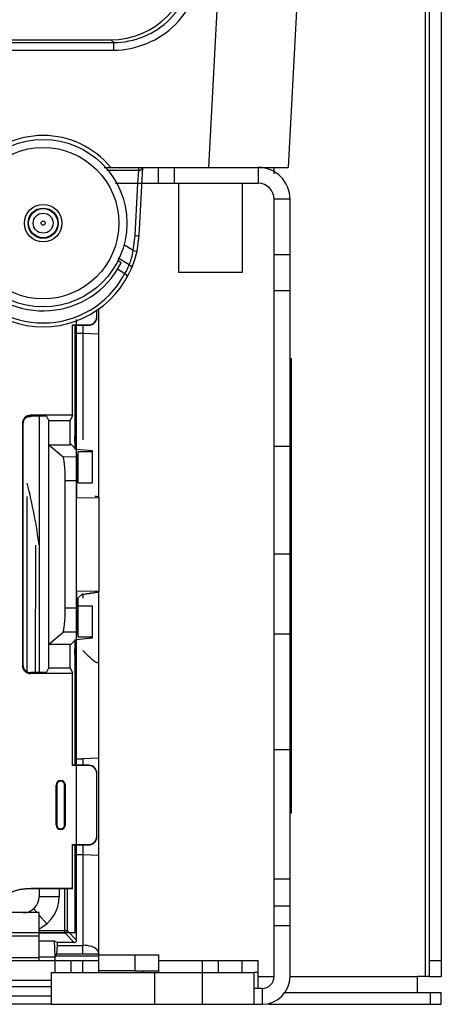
# Model space of a CAD drawing. Header units: millimetres. Extents: x 0 to 3364, y 0 to 2378.
# Tile 6 of 34: x 1623 to 1676, y 389 to 512. Entities that reach past the tile are written whole.
import ezdxf

# ---------------------------------------------------------------- set-up
doc = ezdxf.new("R2010")
doc.units = ezdxf.units.MM
doc.header["$LTSCALE"] = 185.02
doc.layers.add('00_COMPONENTS', color=7, linetype='CONTINUOUS')

msp = doc.modelspace()

# ---------------------------------------------------------------- linework, layer by layer
at = {"layer": '00_COMPONENTS', "color": 9, "linetype": 'CONTINUOUS'}
for p, q in [((1653.09, 622.23), (1646.36, 493.86)), ((1673.58, 392.36), (1673.58, 602.34)), ((1451.69, 509.52), (1634.44, 509.52)), ((1634.09, 509.86), (1634.44, 509.52)), ((1634.44, 508.57), (1634.44, 509.52)), ((1451.71, 508.57), (1634.44, 508.57)), ((1633.59, 493.51), (1637.58, 493.51)), ((1637.48, 491.89), (1637.54, 492.87)), ((1637.54, 492.87), (1637.58, 493.51)), ((1637.58, 493.51), (1637.6, 493.86)), ((1652.58, 493.86), (1652.58, 491.86)), ((1634.68, 491.89), (1637.48, 491.89)), ((1637.13, 485.3), (1637.48, 491.89)), ((1656.58, 489.86), (1654.58, 489.86)), ((1636.88, 483.42), (1637.13, 485.3)), ((1636.88, 483.42), (1635.7, 484.14)), ((1636.4, 481.63), (1635.02, 482.48)), ((1656.58, 482.89), (1654.58, 482.89)), ((1656.58, 478.38), (1654.58, 478.38)), ((1632.3, 475.1), (1632.33, 475.06)), ((1631.3, 474.1), (1631.33, 474.06)), ((1630.58, 473.06), (1630.58, 459.69)), ((1623.98, 462.76), (1624.03, 462.66)), ((1622.98, 461.76), (1623.03, 461.66)), ((1654.58, 458.89), (1656.58, 458.89)), ((1628.08, 457.55), (1629.85, 457.57)), ((1628.36, 454.56), (1629.8, 454.58)), ((1654.58, 445.36), (1656.58, 445.36)), ((1629.8, 438.55), (1628.36, 438.56)), ((1629.85, 435.56), (1628.08, 435.57)), ((1654.58, 435.36), (1656.58, 435.36)), ((1622.98, 431.36), (1623.03, 431.47)), ((1623.98, 430.36), (1624.03, 430.47)), ((1654.58, 420.83), (1656.58, 420.83)), ((1631.3, 418.83), (1631.33, 418.86)), ((1632.3, 417.83), (1632.33, 417.86)), ((1627.19, 416.36), (1627.28, 416.36)), ((1628.37, 416.36), (1628.28, 416.36)), ((1627.28, 411.36), (1627.19, 411.36)), ((1628.28, 411.36), (1628.37, 411.36)), ((1631.3, 408.9), (1631.33, 408.86)), ((1632.3, 409.9), (1632.33, 409.86)), ((1630.58, 407.66), (1630.58, 396.26)), ((1656.58, 404.56), (1654.58, 404.56)), ((1624.08, 403.4), (1624.08, 403.36)), ((1628.29, 397.82), (1628.29, 403.36)), ((1628.59, 403.36), (1628.59, 398.12)), ((1624.82, 400.36), (1624.39, 400.85)), ((1656.58, 401.17), (1654.58, 401.17)), ((1626.03, 398.97), (1625.08, 400.06)), ((1625.08, 398.12), (1628.59, 398.12)), ((1625.08, 397.82), (1628.29, 397.82)), ((1628.29, 397.82), (1629.48, 396.62)), ((1628.59, 398.12), (1629.78, 396.92)), ((1625.08, 397.4), (1617.2, 397.4)), ((1625.08, 394.69), (1455.08, 394.69)), ((1629.08, 392.86), (1629.08, 394.36)), ((1630.58, 392.86), (1630.58, 394.36)), ((1647.58, 392.86), (1647.58, 394.36)), ((1650.58, 392.86), (1650.58, 394.36)), ((1674.08, 394.36), (1675.58, 394.36)), ((1652.58, 392.36), (1654.58, 392.36)), ((1656.58, 392.36), (1672.58, 392.36)), ((1653.08, 390.86), (1653.08, 388.86)), ((1674.24, 388.86), (1674.24, 390.36)), ((1626.58, 389.89), (1453.58, 389.89))]:
    msp.add_line(p, q, dxfattribs=at)
at = {"layer": '00_COMPONENTS', "color": 7, "linetype": 'CONTINUOUS'}
for p, q in [((1663.07, 622.02), (1656.35, 493.86)), ((1675.58, 604.34), (1675.58, 392.36)), ((1447.08, 509.86), (1634.08, 509.86)), ((1633.25, 493.86), (1656.35, 493.86)), ((1637.63, 485.3), (1638.08, 493.86)), ((1640.08, 491.86), (1640.08, 493.86)), ((1642.08, 491.86), (1642.08, 493.86)), ((1654.58, 493.03), (1654.58, 493.86)), ((1637.98, 491.86), (1652.58, 491.86)), ((1654.58, 392.36), (1654.58, 489.86)), ((1637.37, 483.33), (1637.63, 485.3)), ((1635.39, 481.88), (1634.91, 482.18)), ((1634.93, 481.07), (1635.39, 481.88)), ((1635.82, 480.52), (1634.93, 481.07)), ((1632.3, 475.1), (1632.3, 475.96)), ((1632.33, 475.06), (1632.33, 475.98)), ((1632.58, 452.48), (1632.58, 476.12)), ((1629.25, 474.1), (1631.3, 474.1)), ((1629.25, 474.1), (1629.28, 474.06)), ((1629.25, 462.76), (1629.25, 474.1)), ((1629.28, 474.06), (1631.33, 474.06)), ((1629.28, 462.69), (1629.28, 474.06)), ((1629.75, 473.06), (1629.75, 474.06)), ((1630.58, 474.06), (1630.58, 473.06)), ((1629.78, 473.06), (1630.58, 473.06)), ((1630.58, 473.06), (1632.59, 472.99)), ((1656.78, 469.86), (1656.58, 469.86)), ((1656.78, 412.86), (1656.78, 469.86)), ((1629.25, 462.76), (1623.98, 462.76)), ((1625.98, 462.66), (1624.03, 462.66)), ((1625.98, 462.66), (1626.28, 462.06)), ((1628.97, 462.06), (1626.28, 462.06)), ((1626.28, 431.06), (1626.28, 462.06)), ((1628.97, 462.06), (1629.28, 462.69)), ((1628.97, 459.06), (1628.97, 462.06)), ((1629.25, 462.76), (1629.28, 462.69)), ((1622.98, 461.76), (1622.98, 431.36)), ((1623.03, 461.66), (1623.03, 431.47)), ((1626.28, 459.06), (1628.97, 459.06)), ((1626.28, 459.06), (1628.08, 457.55)), ((1629.61, 458.58), (1628.97, 459.22)), ((1629.54, 459.46), (1629.54, 458.48)), ((1631.76, 458.3), (1629.71, 458.48)), ((1631.78, 458.21), (1631.76, 458.3)), ((1629.98, 458.21), (1629.85, 457.57)), ((1629.98, 458.21), (1631.78, 458.21)), ((1629.98, 454.28), (1629.98, 458.21)), ((1631.78, 454.28), (1631.78, 458.21)), ((1628.36, 438.56), (1628.36, 454.56)), ((1629.8, 452.4), (1629.8, 454.58)), ((1629.98, 454.28), (1631.78, 454.28)), ((1623.51, 452.56), (1623.54, 430.67)), ((1629.8, 452.4), (1632.57, 452.43)), ((1632.58, 452.48), (1632.57, 452.51)), ((1632.57, 452.43), (1632.58, 452.48)), ((1632.57, 452.43), (1632.57, 440.7)), ((1624.63, 430.47), (1624.65, 446.48)), ((1629.8, 440.72), (1632.57, 440.7)), ((1629.8, 438.55), (1629.8, 440.72)), ((1630.47, 440.33), (1629.98, 439.84)), ((1629.98, 434.92), (1629.98, 439.84)), ((1630.54, 440.33), (1630.47, 440.33)), ((1631.05, 440.4), (1631.04, 440.37)), ((1631.57, 440.48), (1631.56, 440.45)), ((1632.08, 440.56), (1632.07, 440.53)), ((1632.57, 440.7), (1632.58, 440.65)), ((1632.58, 440.65), (1632.57, 440.61)), ((1632.58, 392.86), (1632.58, 440.65)), ((1629.98, 438.84), (1631.78, 438.84)), ((1631.78, 434.92), (1631.78, 438.84)), ((1626.28, 434.06), (1628.08, 435.57)), ((1629.71, 434.65), (1631.76, 434.83)), ((1629.85, 435.56), (1629.98, 434.92)), ((1631.78, 434.92), (1629.98, 434.92)), ((1631.76, 434.83), (1631.78, 434.92)), ((1626.28, 434.06), (1628.97, 434.06)), ((1629.61, 434.54), (1628.97, 433.9)), ((1628.97, 431.06), (1628.97, 434.06)), ((1629.54, 434.65), (1629.54, 433.46)), ((1629.25, 430.36), (1623.98, 430.36)), ((1625.98, 430.47), (1624.03, 430.47)), ((1625.98, 430.47), (1626.28, 431.06)), ((1626.28, 431.06), (1628.97, 431.06)), ((1628.97, 431.06), (1629.28, 430.43)), ((1629.25, 430.36), (1629.28, 430.43)), ((1629.25, 418.83), (1629.25, 430.36)), ((1629.28, 418.86), (1629.28, 430.43)), ((1629.25, 418.83), (1629.28, 418.86)), ((1631.3, 418.83), (1629.25, 418.83)), ((1631.33, 418.86), (1629.28, 418.86)), ((1629.75, 418.86), (1629.75, 419.66)), ((1629.78, 419.66), (1630.58, 419.66)), ((1632.59, 419.73), (1630.58, 419.66)), ((1630.58, 419.66), (1630.58, 418.86)), ((1632.3, 409.9), (1632.3, 417.83)), ((1632.33, 409.86), (1632.33, 417.86)), ((1627.19, 416.36), (1627.19, 411.36)), ((1627.28, 416.36), (1627.28, 411.36)), ((1628.28, 411.36), (1628.28, 416.36)), ((1628.37, 411.36), (1628.37, 416.36)), ((1656.78, 412.86), (1656.58, 412.86)), ((1629.25, 408.9), (1631.3, 408.9)), ((1629.25, 408.9), (1629.28, 408.86)), ((1629.25, 403.4), (1629.25, 408.9)), ((1629.28, 408.86), (1631.33, 408.86)), ((1629.28, 403.36), (1629.28, 408.86)), ((1629.75, 407.66), (1629.75, 408.86)), ((1629.78, 407.66), (1630.58, 407.66)), ((1630.58, 408.86), (1630.58, 407.66)), ((1630.58, 407.66), (1632.59, 407.59)), ((1629.25, 403.4), (1624.08, 403.4)), ((1629.28, 403.36), (1624.08, 403.36)), ((1627.58, 403.36), (1627.58, 402.36)), ((1629.28, 403.36), (1629.25, 403.4)), ((1627.58, 402.36), (1625.08, 402.36)), ((1629.78, 396.92), (1629.78, 397.86)), ((1654.58, 398.76), (1656.58, 398.76)), ((1625.08, 396.83), (1626.96, 396.83)), ((1626.96, 396.83), (1627.38, 396.62)), ((1626.96, 396.83), (1627.03, 394.8)), ((1629.48, 396.62), (1627.38, 396.62)), ((1627.38, 396.26), (1627.38, 396.62)), ((1627.31, 395.19), (1627.38, 396.26)), ((1627.38, 396.26), (1630.58, 396.26)), ((1625.08, 394.8), (1627.03, 394.8)), ((1627.03, 394.8), (1627.03, 394.36)), ((1627.31, 395.19), (1627.08, 394.96)), ((1627.08, 394.96), (1632.58, 394.96)), ((1627.08, 392.86), (1627.08, 394.96)), ((1627.31, 395.19), (1630.55, 395.19)), ((1630.55, 395.19), (1632.58, 395.19)), ((1632.58, 395.06), (1640.08, 395.06)), ((1637.08, 395.06), (1637.08, 393.06)), ((1640.08, 395.06), (1640.08, 392.86)), ((1645.58, 392.86), (1645.58, 394.36)), ((1652.58, 392.86), (1652.58, 394.36)), ((1637.08, 393.06), (1640.08, 393.06)), ((1638.08, 393.06), (1638.08, 392.86)), ((1652.58, 392.86), (1652.08, 392.86)), ((1652.58, 390.86), (1652.58, 392.84)), ((1626.58, 391.86), (1453.58, 391.86)), ((1674.08, 392.36), (1675.58, 392.36)), ((1653.08, 390.86), (1652.08, 390.86)), ((1675.58, 388.86), (1675.58, 390.36)), ((1626.58, 388.86), (1453.58, 388.86)), ((1653.92, 388.86), (1675.58, 388.86))]:
    msp.add_line(p, q, dxfattribs=at)
at = {"layer": '00_COMPONENTS', "color": 3, "linetype": 'CONTINUOUS'}
for p, q in [((1674.08, 392.36), (1674.08, 604.34)), ((1642.58, 491.86), (1642.58, 480.66)), ((1650.58, 491.86), (1650.58, 480.66)), ((1656.58, 392.36), (1656.58, 489.86)), ((1650.58, 480.66), (1642.58, 480.66)), ((1625.08, 462.66), (1625.08, 430.47)), ((1625.08, 403.36), (1625.08, 402.36)), ((1625.08, 400.36), (1618.43, 400.36)), ((1625.08, 394.36), (1625.08, 400.36)), ((1447.58, 394.36), (1632.58, 394.36)), ((1640.08, 394.36), (1652.58, 394.36)), ((1626.58, 392.86), (1652.08, 392.86)), ((1626.58, 392.86), (1626.58, 388.86)), ((1637.08, 393.06), (1632.58, 393.06)), ((1639.58, 392.86), (1639.58, 388.86)), ((1645.58, 388.86), (1645.58, 392.86)), ((1652.08, 388.86), (1652.08, 392.86)), ((1674.08, 392.36), (1672.58, 392.36)), ((1672.58, 390.36), (1672.58, 392.36)), ((1626.58, 391.06), (1453.58, 391.06)), ((1655.75, 390.36), (1675.58, 390.36)), ((1626.58, 388.86), (1653.08, 388.86))]:
    msp.add_line(p, q, dxfattribs=at)
at = {"layer": '00_COMPONENTS', "color": 4, "linetype": 'CONTINUOUS'}
for p, q in [((1629.78, 397.86), (1629.78, 474.77)), ((1629.61, 459.46), (1629.61, 474.06)), ((1629.61, 418.86), (1629.61, 433.46)), ((1629.61, 397.86), (1629.61, 408.86)), ((1450.38, 397.86), (1629.78, 397.86))]:
    msp.add_line(p, q, dxfattribs=at)
at = {"layer": '00_COMPONENTS', "color": 7, "linetype": 'CONTINUOUS'}
for radius in [10.5, 1.9, 1.83]:
    msp.add_circle((1625.58, 486.86), radius, dxfattribs=at)
at = {"layer": '00_COMPONENTS', "color": 9, "linetype": 'CONTINUOUS'}
for radius in [9.5, 2.35, 1.25, 0.261]:
    msp.add_circle((1625.58, 486.86), radius, dxfattribs=at)
at = {"layer": '00_COMPONENTS', "color": 7, "linetype": 'CONTINUOUS'}
for centre, radius, start, end in [((1634.08, 519.86), 10, 270, 360), ((1625.58, 486.86), 11, 39.5212, 140.4788), ((1652.58, 489.86), 2, 0, 90), ((1625.58, 485.93), 12.07, 192.3749, 347.6251), ((1625.58, 486.86), 11, 213.2592, 328.2431), ((1560.01, 437.84), 65.64, 7.4093, 14.4611), ((1842.93, 437.84), 212.37, 179.3294, 179.4661), ((1627.78, 416.36), 0.587, 0, 180), ((1627.78, 416.36), 0.5, 0, 180), ((1627.78, 411.36), 0.587, 180, 360), ((1627.78, 411.36), 0.5, 180, 360), ((1624.08, 396.36), 7.03, 90, 180), ((1624.08, 396.36), 7, 90, 180), ((1623.08, 402.36), 4.5, 296.4303, 360), ((1653.08, 392.36), 1.5, 270, 360)]:
    msp.add_arc(centre, radius, start, end, dxfattribs=at)
at = {"layer": '00_COMPONENTS', "color": 3, "linetype": 'CONTINUOUS'}
for centre, radius, start, end in [((1652.58, 489.86), 4, 0, 90), ((1623.08, 402.36), 2, 270, 360), ((1653.08, 392.36), 3.5, 270, 360)]:
    msp.add_arc(centre, radius, start, end, dxfattribs=at)
at = {"layer": '00_COMPONENTS', "color": 9, "linetype": 'CONTINUOUS'}
for centre, radius, start, end in [((1629.22, 484.5), 7.73, 344.8263, 351.9627), ((1625.67, 485.86), 11.46, 331.4713, 332.2896), ((1625.81, 486.29), 11.57, 330.0826, 333.4472), ((1625.81, 486.28), 11.57, 333.4475, 334.2394), ((1625.81, 486.29), 11.57, 334.2395, 336.2497), ((1625.58, 485.91), 11.57, 210.0127, 270.0068), ((1625.58, 485.91), 11.57, 270.0164, 331.4671)]:
    msp.add_arc(centre, radius, start, end, dxfattribs=at)
at = {"layer": '00_COMPONENTS', "color": 7, "linetype": 'CONTINUOUS'}
for centre, major_axis, ratio, start_param, end_param in [((1631.3, 475.1), (0.707, -0.707), 0.999695, -0.785246, 0.785246), ((1631.33, 475.06), (0.707, -0.707), 0.999695, -0.785246, 0.785246), ((1623.98, 461.76), (-0.447, 0.895), 0.999239, -0.463221, 1.106966), ((1624.03, 461.66), (0.447, -0.895), 0.999239, 2.678371, 4.248559), ((1629.57, 459.46), (0, 2), 0.0175, 4.712389, 7.853982), ((1628.05, 454.56), (0, 3), 0.103457, -1.570796, -0.086797), ((1629.86, 454.58), (0, 3), 0.01758, 0.087899, 1.571898), ((1631.97, 452.51), (0.6, 0), 0.087489, 6.300639, 7.674279), ((1630.54, 440.37), (0.5, 0), 0.087489, -1.570796, -0.017453), ((1631.97, 440.62), (0.6, 0), 0.087489, -1.391094, -0.017453), ((1628.05, 438.56), (0, 3), 0.103457, -3.054796, -1.570796), ((1629.86, 438.55), (0, 3), 0.01758, 1.569694, 3.053694), ((1629.57, 433.46), (0, 2), 0.0175, -4.712389, -1.570796), ((1623.98, 431.36), (0.447, 0.895), 0.999239, -4.248559, -2.678371), ((1624.03, 431.47), (0.447, 0.895), 0.999239, 2.034627, 3.604814), ((1631.3, 417.83), (0.707, 0.707), 0.999695, -0.785246, 0.785246), ((1631.33, 417.86), (0.707, 0.707), 0.999695, -0.785246, 0.785246), ((1631.3, 409.9), (0.707, -0.707), 0.999695, -0.785246, 0.785246), ((1631.33, 409.86), (0.707, -0.707), 0.999695, -0.785246, 0.785246), ((1629.48, 396.92), (0.212, -0.212), 0.999695, -0.786531, 0.78396)]:
    msp.add_ellipse(centre, major_axis=major_axis, ratio=ratio, start_param=start_param, end_param=end_param, dxfattribs=at)
at = {"layer": '00_COMPONENTS', "color": 9, "linetype": 'CONTINUOUS'}
for points, knots in [([(1634.44, 508.57), (1637.24, 508.57), (1643.09, 510.93), (1645.4, 516.79), (1645.39, 519.59)], [0, 0, 0, 0, 0.50014, 1, 1, 1, 1]), ([(1634.44, 509.52), (1636.99, 509.52), (1642.3, 511.66), (1644.4, 516.99), (1644.39, 519.54)], [0, 0, 0, 0, 0.500222, 1, 1, 1, 1]), ([(1637.58, 493.51), (1637.69, 493.51), (1637.9, 493.49), (1638, 493.74), (1637.95, 493.81)], [0, 0, 0, 0, 0.564816, 1, 1, 1, 1]), ([(1637.48, 491.89), (1637.6, 491.88), (1637.71, 491.92), (1637.98, 491.84), (1637.98, 491.89)], [0, 0, 0, 0, 0.705767, 1, 1, 1, 1]), ([(1637.13, 485.3), (1637.25, 485.29), (1637.36, 485.33), (1637.63, 485.25), (1637.63, 485.3)], [0, 0, 0, 0, 0.705767, 1, 1, 1, 1]), ([(1636.88, 483.42), (1636.99, 483.39), (1637.11, 483.41), (1637.36, 483.29), (1637.37, 483.33)], [0, 0, 0, 0, 0.706334, 1, 1, 1, 1]), ([(1636.4, 481.63), (1636.42, 481.68), (1636.53, 481.96), (1636.62, 482.24), (1636.68, 482.47)], [0, 0, 0, 0, 0.19989, 1, 1, 1, 1]), ([(1636.4, 481.63), (1636.49, 481.57), (1636.62, 481.48), (1636.69, 481.27), (1636.6, 481.2), (1636.55, 481.18)], [0, 0, 0, 0, 0.540119, 0.752924, 1, 1, 1, 1])]:
    msp.add_open_spline(points, degree=3, knots=knots, dxfattribs=at)
at = {"layer": '00_COMPONENTS', "color": 7, "linetype": 'CONTINUOUS'}
for points, knots in [([(1636.12, 480.05), (1636.14, 480.08), (1636.16, 480.29), (1635.96, 480.44), (1635.82, 480.52)], [0, 0, 0, 0, 0.170411, 1, 1, 1, 1]), ([(1631.05, 440.4), (1631.11, 440.4), (1631.23, 440.41), (1631.39, 440.41), (1631.48, 440.43), (1631.56, 440.43), (1631.56, 440.45)], [0, 0, 0, 0, 0.374546, 0.695079, 0.91324, 1, 1, 1, 1]), ([(1631.57, 440.48), (1631.63, 440.48), (1631.75, 440.49), (1631.91, 440.49), (1632, 440.51), (1632.07, 440.51), (1632.07, 440.53)], [0, 0, 0, 0, 0.374546, 0.695079, 0.91324, 1, 1, 1, 1]), ([(1630.58, 433.23), (1630.79, 433.01), (1631.15, 432.65), (1631.69, 432.17), (1632.05, 431.89), (1632.48, 431.67), (1632.58, 431.91), (1632.58, 431.99)], [0, 0, 0, 0, 0.339553, 0.579828, 0.783669, 0.908064, 1, 1, 1, 1]), ([(1628.29, 397.82), (1628.36, 397.82), (1628.52, 397.82), (1628.55, 398.01), (1628.51, 398.06)], [0, 0, 0, 0, 0.543033, 1, 1, 1, 1]), ([(1631.97, 395.98), (1631.88, 396.03), (1631.43, 396.2), (1630.95, 396.27), (1630.58, 396.27)], [0, 0, 0, 0, 0.221146, 1, 1, 1, 1]), ([(1632.6, 395.19), (1632.6, 395.26), (1632.53, 395.61), (1632.22, 395.86), (1631.97, 395.98)], [0, 0, 0, 0, 0.211078, 1, 1, 1, 1])]:
    msp.add_open_spline(points, degree=3, knots=knots, dxfattribs=at)
at = {"layer": '00_COMPONENTS', "color": 9, "linetype": 'CONTINUOUS'}
msp.add_open_spline([(1623.77, 462.58), (1623.91, 462.58), (1624.06, 462.63), (1624.16, 462.72)], degree=3, dxfattribs=at)
at = {"layer": '00_COMPONENTS', "color": 7, "linetype": 'CONTINUOUS'}
msp.add_open_spline([(1630.55, 395.19), (1630.56, 395.55), (1630.57, 395.9), (1630.58, 396.26)], degree=3, dxfattribs=at)

doc.saveas('drawing.dxf')
